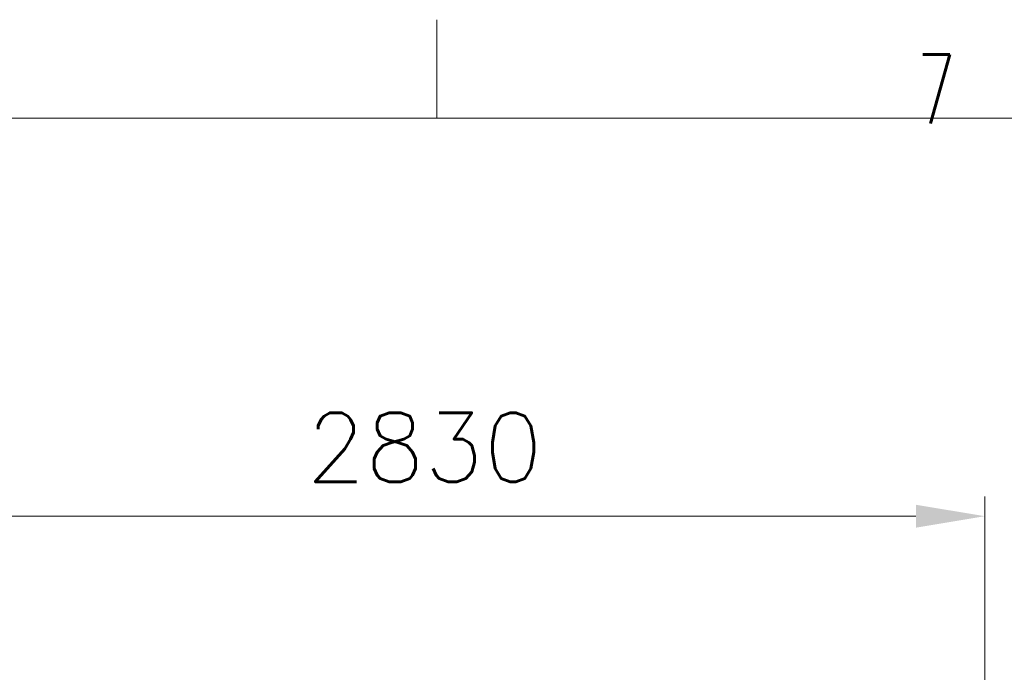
# Model space of a CAD drawing. Header units: inches. Extents: x 0 to 29700, y -16 to 21000.
# Tile 159 of 186: x 13790 to 16291, y 19343 to 21000. Entities that reach past the tile are written whole.
import ezdxf

# ---------------------------------------------------------------- set-up
doc = ezdxf.new("R2010")
doc.units = ezdxf.units.IN
doc.layers.add('210', color=7, linetype='Continuous', true_color=0xffffff)
doc.layers.add('254', color=7, linetype='Continuous', true_color=0xffffff)
doc.styles.add('latin_extended', font='simplex.shx')
doc.dimstyles.get("Standard").update_dxf_attribs({"dimtxt": 0.18, "dimasz": 0.18, "dimexe": 0.18, "dimexo": 0.0625, "dimgap": 0.09, "dimtad": 0, "dimtih": 1, "dimtoh": 1, "dimdec": 4, "dimzin": 0, "dimdsep": 46, "dimtxsty": 'Standard', "dimcen": 0.09, "dimadec": 0, "dimazin": 0, "dimtfac": 1, "dimtdec": 4, "dimtofl": 0, "dimtmove": 0, "dimatfit": 3, "dimfxl": 1, "dimtolj": 1, "dimtzin": 0, "dimarcsym": 0})

# ---------------------------------------------------------------- blocks, each defined once
blk = doc.blocks.new('_U3')
at = {"layer": '254', "color": 3, "linetype": 'Continuous', "lineweight": 13, "transparency": 16777216}
for p, q in [((13411.7, 17625.1), (13411.7, 19789.2)), ((16241.7, 15769.8), (16241.7, 19789.2)), ((13586.7, 19739.2), (16066.7, 19739.2))]:
    blk.add_line(p, q, dxfattribs=at)
at = {"layer": '254', "color": 3, "transparency": 16777216}
for points in [[(13586.7, 19768.3), (13586.7, 19710), (13411.7, 19739.2)], [(16066.7, 19710), (16066.7, 19768.3), (16241.7, 19739.2)]]:
    blk.add_solid(points, dxfattribs=at)
at = {"layer": 'Defpoints', "color": 0, "transparency": 16777216}
for p in [(16241.7, 19739.2), (13411.7, 17575.1), (16241.7, 15719.8)]:
    blk.add_point(p, dxfattribs=at)
at = {"layer": '254', "color": 2, "lineweight": 13, "transparency": 16777216, "insert": (14518.3, 20001.7), "char_height": 175, "attachment_point": 1, "style": 'latin_extended'}
blk.add_mtext('\\A1;2830', dxfattribs=at)

msp = doc.modelspace()

# ---------------------------------------------------------------- linework, layer by layer
at = {"layer": '210', "color": 7, "linetype": 'Continuous', "lineweight": 18}
for p, q in [((14850, 20750), (14850, 21000)), ((250, 20750), (29450, 20750))]:
    msp.add_line(p, q, dxfattribs=at)

# ---------------------------------------------------------------- texts
at = {"layer": '210', "color": 211, "linetype": 'Continuous', "lineweight": 18, "insert": (16069.16, 20736.628), "char_height": 175, "attachment_point": 7, "line_spacing_factor": 0.963855, "style": 'latin_extended'}
msp.add_mtext('\\W0.6563;7', dxfattribs=at)

# ---------------------------------------------------------------- dimensions: what is measured, and where the dimension line sits
at = {"layer": '254', "color": 2, "linetype": 'Continuous', "lineweight": 13}
dim = msp.add_linear_dim(base=(16241.663, 19739.167), p1=(13411.663, 17575.133), p2=(16241.663, 15719.756), dimstyle='Standard', override={"dimscale": 50, "dimtxt": 3.5, "dimasz": 3.5, "dimexe": 1, "dimexo": 1, "dimgap": 1.75, "dimtad": 1, "dimtih": 1, "dimtoh": 0, "dimdec": 0, "dimlfac": 1, "dimzin": 8, "dimdsep": 46, "dimlunit": 2, "dimtxsty": 'latin_extended', "dimsah": 1, "dimse1": 0, "dimse2": 0, "dimsd1": 0, "dimsd2": 0, "dimclrd": 3, "dimclre": 3, "dimclrt": 2, "dimtol": 0, "dimtm": -0.1, "dimtfac": 0.714286, "dimtdec": 3, "dimtofl": 1, "dimtmove": 0, "dimtzin": 8, "dimlwd": 13, "dimlwe": 13}, dxfattribs=at)
dim.commit()
dim.dimension.update_dxf_attribs({"geometry": '_U3', "text_midpoint": (14826.663, 19739.167), "dimtype": 160})

doc.saveas('drawing.dxf')
